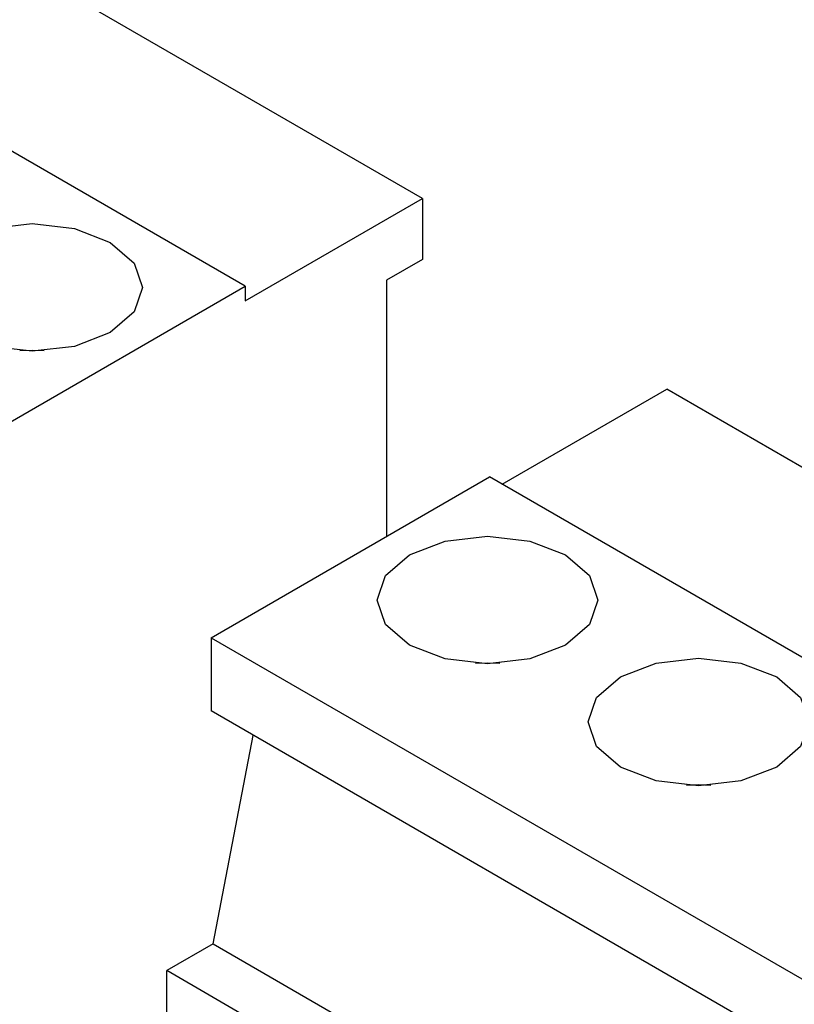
# Model space of a CAD drawing. Header units: millimetres. Extents: x 0 to 420, y 0 to 297.
# Tile 13 of 138: x 79.01 to 80.31, y 45.92 to 47.57. Entities that reach past the tile are written whole.
import ezdxf

# ---------------------------------------------------------------- set-up
doc = ezdxf.new("R2010")
doc.units = ezdxf.units.MM

msp = doc.modelspace()

# ---------------------------------------------------------------- linework, layer by layer
at = {"color": 7, "linetype": 'Continuous', "lineweight": 25}
for p, q in [((79.6879, 47.2716), (78.9808, 47.6798)), ((79.391, 47.1246), (78.6838, 47.5328)), ((79.391, 47.1001), (79.6879, 47.2716)), ((79.6879, 47.2716), (79.6879, 47.1695)), ((79.6879, 47.1695), (79.6278, 47.1348)), ((78.9243, 46.8552), (79.391, 47.1246)), ((79.391, 47.1246), (79.391, 47.1001)), ((79.6278, 47.1348), (79.6278, 46.7057)), ((79.8215, 46.793), (80.0973, 46.9522)), ((81.5115, 46.1358), (80.0973, 46.9522)), ((79.3336, 46.5359), (79.8003, 46.8053)), ((81.2145, 45.9889), (79.8003, 46.8053)), ((79.3336, 46.5359), (80.7478, 45.7195)), ((79.3336, 46.5359), (79.3336, 46.4134)), ((80.7478, 45.597), (79.3336, 46.4134)), ((79.3371, 46.0235), (79.4043, 46.3726)), ((79.3371, 46.0235), (79.2593, 45.9786)), ((79.3371, 46.0235), (80.7513, 45.2071)), ((80.6736, 45.1622), (79.2593, 45.9786)), ((79.2593, 45.3743), (79.2593, 45.9786))]:
    msp.add_line(p, q, dxfattribs=at)
at = {"color": 7, "linetype": 'Continuous', "lineweight": 25, "flags": 128}
for points in [[(78.9031, 47.1981), (78.9631, 47.2212), (79.0339, 47.2294), (79.1047, 47.2212), (79.1647, 47.1981), (79.2048, 47.1634), (79.2189, 47.1226), (79.2048, 47.0817), (79.1647, 47.047), (79.1047, 47.0239), (79.0339, 47.0158), (78.9631, 47.0239), (78.9031, 47.047), (78.8629, 47.0817), (78.8489, 47.1226), (78.8629, 47.1634), (78.9031, 47.1981)], [(79.6659, 46.6747), (79.7259, 46.6978), (79.7967, 46.7059), (79.8675, 46.6978), (79.9276, 46.6747), (79.9677, 46.64), (79.9817, 46.5991), (79.9677, 46.5583), (79.9276, 46.5236), (79.8675, 46.5005), (79.7967, 46.4923), (79.7259, 46.5005), (79.6659, 46.5236), (79.6258, 46.5583), (79.6117, 46.5991), (79.6258, 46.64), (79.6659, 46.6747)], [(80.0195, 46.4706), (80.0795, 46.4937), (80.1503, 46.5018), (80.2211, 46.4937), (80.2811, 46.4706), (80.3212, 46.4359), (80.3353, 46.395), (80.3212, 46.3542), (80.2811, 46.3195), (80.2211, 46.2964), (80.1503, 46.2882), (80.0795, 46.2964), (80.0195, 46.3195), (79.9794, 46.3542), (79.9653, 46.395), (79.9794, 46.4359), (80.0195, 46.4706)]]:
    msp.add_lwpolyline(points, dxfattribs=at)
at = {"color": 1, "linetype": 'Continuous', "lineweight": 25, "flags": 128}
for points in [[(79.0542, 47.0164), (79.0339, 47.0171), (79.0135, 47.0164)], [(79.8171, 46.493), (79.7967, 46.4936), (79.7764, 46.493)], [(80.1706, 46.2889), (80.1503, 46.2895), (80.1299, 46.2889)]]:
    msp.add_lwpolyline(points, dxfattribs=at)

doc.saveas('drawing.dxf')
